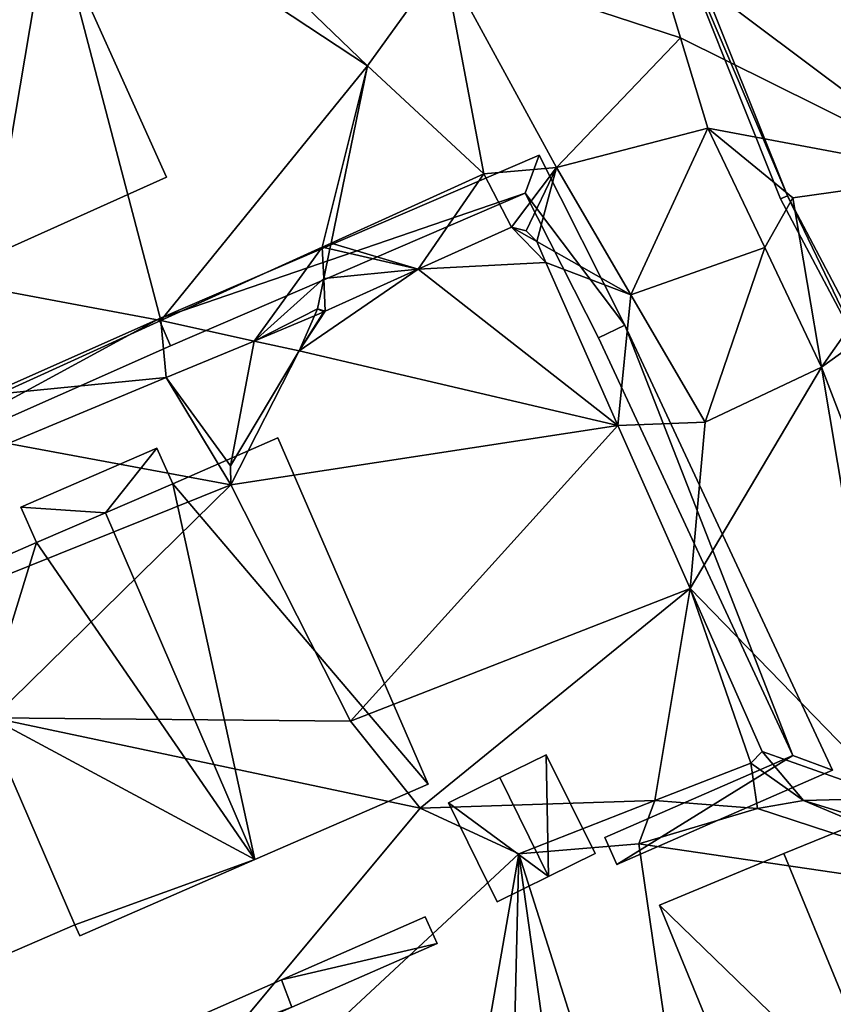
# Model space of a CAD drawing. Header units: inches. Extents: x 573046 to 573309, y 6670408 to 6670677.
# Tile 103 of 111: x 573238 to 573260, y 6670602 to 6670629. Entities that reach past the tile are written whole.
import ezdxf

# ---------------------------------------------------------------- set-up
doc = ezdxf.new("R2010")
doc.units = ezdxf.units.IN
doc.header["$MEASUREMENT"] = 0
for name, color, linetype in [('Bygning', 10, 'Continuous'), ('Objekter_Gjerde', 10, 'Continuous'), ('Objekter_Hekk', 10, 'Continuous'), ('Terreng_ortofoto', 10, 'Continuous')]:
    doc.layers.add(name, color=color, linetype=linetype)

msp = doc.modelspace()

# ---------------------------------------------------------------- linework, layer by layer
at = {"layer": 'Terreng_ortofoto'}
for points in [[(573265.89, 6670642.86, 216), (573255.56, 6670631.11, 215.84), (573263.815, 6670624.93, 214.86)], [(573238.79, 6670633.83, 217), (573247.79, 6670627.89, 216), (573240.47, 6670634.94, 217)], [(573240.47, 6670634.94, 217), (573247.79, 6670627.89, 216), (573249.86, 6670630.77, 216)], [(573238.79, 6670633.83, 217), (573233.04, 6670633.34, 217), (573232.72, 6670622.732, 216.019)], [(573238.79, 6670633.83, 217), (573232.72, 6670622.732, 216.019), (573242.17, 6670620.97, 215.97)], [(573238.79, 6670633.83, 217), (573242.17, 6670620.97, 215.97), (573247.79, 6670627.89, 216)], [(573255.56, 6670631.11, 215.84), (573249.86, 6670630.77, 216), (573256.305, 6670628.655, 215.73)], [(573255.56, 6670631.11, 215.84), (573256.305, 6670628.655, 215.73), (573263.815, 6670624.93, 214.86)], [(573249.86, 6670630.77, 216), (573247.79, 6670627.89, 216), (573250.95, 6670624.96, 215.69)], [(573249.86, 6670630.77, 216), (573250.95, 6670624.96, 215.69), (573252.93, 6670625.13, 215.77)], [(573249.86, 6670630.77, 216), (573252.93, 6670625.13, 215.77), (573256.305, 6670628.655, 215.73)], [(573256.305, 6670628.655, 215.73), (573252.93, 6670625.13, 215.77), (573257.05, 6670626.2, 215.62)], [(573263.815, 6670624.93, 214.86), (573256.305, 6670628.655, 215.73), (573257.05, 6670626.2, 215.62)], [(573246.56, 6670622.965, 215.83), (573247.79, 6670627.89, 216), (573242.17, 6670620.97, 215.97)], [(573246.56, 6670622.965, 215.83), (573246.797, 6670623.073, 216), (573247.79, 6670627.89, 216)], [(573246.797, 6670623.073, 216), (573250.95, 6670624.96, 215.69), (573247.79, 6670627.89, 216)], [(573257.05, 6670626.2, 215.62), (573252.93, 6670625.13, 215.77), (573254.955, 6670621.665, 215.73)], [(573257.05, 6670626.2, 215.62), (573254.955, 6670621.665, 215.73), (573258.595, 6670622.95, 215.675)], [(573257.05, 6670626.2, 215.62), (573258.595, 6670622.95, 215.675), (573259.36, 6670624.303, 214.72)], [(573263.815, 6670624.93, 214.86), (573257.05, 6670626.2, 215.62), (573259.36, 6670624.303, 214.72)], [(573265.35, 6670606.17, 216), (573268.29, 6670625.56, 215), (573260.14, 6670619.7, 215.73)], [(573268.29, 6670625.56, 215), (573263.815, 6670624.93, 214.86), (573260.14, 6670619.7, 215.73)], [(573252.93, 6670625.13, 215.77), (573250.95, 6670624.96, 215.69), (573251.71, 6670623.51, 215.65)], [(573252.93, 6670625.13, 215.77), (573251.71, 6670623.51, 215.65), (573252.11, 6670623.41, 215.57)], [(573252.93, 6670625.13, 215.77), (573252.11, 6670623.41, 215.57), (573252.4, 6670623.12, 215.55)], [(573252.93, 6670625.13, 215.77), (573252.4, 6670623.12, 215.55), (573254.955, 6670621.665, 215.73)], [(573246.797, 6670623.073, 216), (573249.165, 6670622.36, 215.855), (573250.95, 6670624.96, 215.69)], [(573251.71, 6670623.51, 215.65), (573250.95, 6670624.96, 215.69), (573249.165, 6670622.36, 215.855)], [(573263.815, 6670624.93, 214.86), (573259.36, 6670624.303, 214.72), (573260.14, 6670619.7, 215.73)], [(573258.595, 6670622.95, 215.675), (573260.14, 6670619.7, 215.73), (573259.36, 6670624.303, 214.72)], [(573252.64, 6670622.55, 215.53), (573251.71, 6670623.51, 215.65), (573249.165, 6670622.36, 215.855)], [(573252.64, 6670622.55, 215.53), (573252.4, 6670623.12, 215.55), (573251.71, 6670623.51, 215.65)], [(573252.4, 6670623.12, 215.55), (573252.11, 6670623.41, 215.57), (573251.71, 6670623.51, 215.65)], [(573254.955, 6670621.665, 215.73), (573252.4, 6670623.12, 215.55), (573252.64, 6670622.55, 215.53)], [(573246.56, 6670622.965, 215.83), (573242.17, 6670620.97, 215.97), (573244.703, 6670620.411, 216.074)], [(573246.56, 6670622.965, 215.83), (573244.703, 6670620.411, 216.074), (573246.598, 6670622.107, 216)], [(573246.56, 6670622.965, 215.83), (573246.765, 6670622.917, 216), (573246.797, 6670623.073, 216)], [(573246.56, 6670622.965, 215.83), (573246.598, 6670622.107, 216), (573246.765, 6670622.917, 216)], [(573246.765, 6670622.917, 216), (573246.598, 6670622.107, 216), (573249.165, 6670622.36, 215.855)], [(573246.797, 6670623.073, 216), (573246.765, 6670622.917, 216), (573249.165, 6670622.36, 215.855)], [(573258.595, 6670622.95, 215.675), (573254.955, 6670621.665, 215.73), (573256.98, 6670618.2, 215.69)], [(573258.595, 6670622.95, 215.675), (573256.98, 6670618.2, 215.69), (573260.14, 6670619.7, 215.73)], [(573232.72, 6670622.732, 216.019), (573237.78, 6670618.975, 216.11), (573242.17, 6670620.97, 215.97)], [(573245.93, 6670620.14, 216), (573254.603, 6670618.117, 215.603), (573249.165, 6670622.36, 215.855)], [(573246.638, 6670621.218, 216.06), (573245.93, 6670620.14, 216), (573249.165, 6670622.36, 215.855)], [(573246.638, 6670621.218, 216.06), (573249.165, 6670622.36, 215.855), (573246.598, 6670622.107, 216)], [(573252.64, 6670622.55, 215.53), (573249.165, 6670622.36, 215.855), (573254.603, 6670618.117, 215.603)], [(573254.955, 6670621.665, 215.73), (573252.64, 6670622.55, 215.53), (573254.603, 6670618.117, 215.603)], [(573246.43, 6670621.29, 216), (573246.598, 6670622.107, 216), (573244.703, 6670620.411, 216.074)], [(573246.43, 6670621.29, 216), (573246.638, 6670621.218, 216.06), (573246.598, 6670622.107, 216)], [(573254.955, 6670621.665, 215.73), (573254.603, 6670618.117, 215.603), (573256.98, 6670618.2, 215.69)], [(573246.43, 6670621.29, 216), (573244.703, 6670620.411, 216.074), (573246.345, 6670621.096, 216.062)], [(573246.638, 6670621.218, 216.06), (573246.602, 6670621.202, 216.06), (573245.93, 6670620.14, 216)], [(573246.43, 6670621.29, 216), (573246.345, 6670621.096, 216.062), (573246.602, 6670621.202, 216.06)], [(573246.43, 6670621.29, 216), (573246.602, 6670621.202, 216.06), (573246.638, 6670621.218, 216.06)], [(573242.17, 6670620.97, 215.97), (573237.78, 6670618.975, 216.11), (573242.315, 6670619.415, 216.092)], [(573242.17, 6670620.97, 215.97), (573242.315, 6670619.415, 216.092), (573244.703, 6670620.411, 216.074)], [(573246.345, 6670621.096, 216.062), (573244.703, 6670620.411, 216.074), (573245.93, 6670620.14, 216)], [(573246.345, 6670621.096, 216.062), (573245.93, 6670620.14, 216), (573246.602, 6670621.202, 216.06)], [(573242.315, 6670619.415, 216.092), (573244.06, 6670617.02, 216), (573244.703, 6670620.411, 216.074)], [(573245.93, 6670620.14, 216), (573244.703, 6670620.411, 216.074), (573244.06, 6670617.02, 216)], [(573245.93, 6670620.14, 216), (573244.06, 6670617.02, 216), (573244.07, 6670616.5, 216)], [(573245.93, 6670620.14, 216), (573244.07, 6670616.5, 216), (573254.603, 6670618.117, 215.603)], [(573262.11, 6670607.98, 216), (573260.14, 6670619.7, 215.73), (573256.567, 6670613.683, 215.677)], [(573260.14, 6670619.7, 215.73), (573256.98, 6670618.2, 215.69), (573256.567, 6670613.683, 215.677)], [(573265.35, 6670606.17, 216), (573260.14, 6670619.7, 215.73), (573262.11, 6670607.98, 216)], [(573237.78, 6670618.975, 216.11), (573238.01, 6670617.62, 216.125), (573242.315, 6670619.415, 216.092)], [(573238.01, 6670617.62, 216.125), (573244.07, 6670616.5, 216), (573242.315, 6670619.415, 216.092)], [(573242.315, 6670619.415, 216.092), (573244.07, 6670616.5, 216), (573244.06, 6670617.02, 216)], [(573247.33, 6670610.07, 216), (573254.603, 6670618.117, 215.603), (573244.07, 6670616.5, 216)], [(573247.33, 6670610.07, 216), (573256.567, 6670613.683, 215.677), (573254.603, 6670618.117, 215.603)], [(573256.98, 6670618.2, 215.69), (573254.603, 6670618.117, 215.603), (573256.567, 6670613.683, 215.677)], [(573238.01, 6670617.62, 216.125), (573236.222, 6670613.345, 216.328), (573244.07, 6670616.5, 216)], [(573237.603, 6670610.166, 216.141), (573244.07, 6670616.5, 216), (573236.222, 6670613.345, 216.328)], [(573237.603, 6670610.166, 216.141), (573247.33, 6670610.07, 216), (573244.07, 6670616.5, 216)], [(573247.33, 6670610.07, 216), (573249.22, 6670607.71, 216), (573256.567, 6670613.683, 215.677)], [(573255.609, 6670607.917, 215.75), (573256.567, 6670613.683, 215.677), (573249.22, 6670607.71, 216)], [(573255.609, 6670607.917, 215.75), (573258.22, 6670608.93, 215.75), (573256.567, 6670613.683, 215.677)], [(573262.11, 6670607.98, 216), (573256.567, 6670613.683, 215.677), (573258.53, 6670609.25, 215.75)], [(573258.53, 6670609.25, 215.75), (573256.567, 6670613.683, 215.677), (573258.22, 6670608.93, 215.75)], [(573235.358, 6670591.082, 216.22), (573249.22, 6670607.71, 216), (573237.603, 6670610.166, 216.141)], [(573237.603, 6670610.166, 216.141), (573249.22, 6670607.71, 216), (573247.33, 6670610.07, 216)], [(573258.53, 6670609.25, 215.75), (573258.22, 6670608.93, 215.75), (573259.65, 6670607.92, 216)], [(573262.11, 6670607.98, 216), (573258.53, 6670609.25, 215.75), (573259.65, 6670607.92, 216)], [(573255.609, 6670607.917, 215.75), (573258.4, 6670607.7, 216), (573258.22, 6670608.93, 215.75)], [(573258.22, 6670608.93, 215.75), (573258.4, 6670607.7, 216), (573259.65, 6670607.92, 216)], [(573255.609, 6670607.917, 215.75), (573249.22, 6670607.71, 216), (573251.91, 6670606.47, 216)], [(573255.609, 6670607.917, 215.75), (573251.91, 6670606.47, 216), (573255.17, 6670606.74, 216)], [(573255.609, 6670607.917, 215.75), (573255.17, 6670606.74, 216), (573258.4, 6670607.7, 216)], [(573266.35, 6670605.1, 216), (573259.65, 6670607.92, 216), (573258.4, 6670607.7, 216)], [(573265.35, 6670606.17, 216), (573262.11, 6670607.98, 216), (573259.65, 6670607.92, 216)], [(573265.35, 6670606.17, 216), (573259.65, 6670607.92, 216), (573266.35, 6670605.1, 216)], [(573235.358, 6670591.082, 216.22), (573251.91, 6670606.47, 216), (573249.22, 6670607.71, 216)], [(573266.35, 6670605.1, 216), (573258.4, 6670607.7, 216), (573255.17, 6670606.74, 216)], [(573258.001, 6670587.285, 216.01), (573255.17, 6670606.74, 216), (573251.91, 6670606.47, 216)], [(573258.001, 6670587.285, 216.01), (573266.35, 6670605.1, 216), (573255.17, 6670606.74, 216)], [(573235.358, 6670591.082, 216.22), (573248.1, 6670584.66, 216.01), (573251.91, 6670606.47, 216)], [(573251.407, 6670585.537, 216.01), (573251.91, 6670606.47, 216), (573248.1, 6670584.66, 216.01)], [(573251.407, 6670585.537, 216.01), (573254.713, 6670586.413, 216.01), (573251.91, 6670606.47, 216)], [(573258.001, 6670587.285, 216.01), (573251.91, 6670606.47, 216), (573254.713, 6670586.413, 216.01)], [(573258.001, 6670587.285, 216.01), (573269.9, 6670599.59, 216), (573266.35, 6670605.1, 216)]]:
    msp.add_3dface(points, dxfattribs=at)

# ---------------------------------------------------------------- meshes
at = {"layer": 'Bygning', "color": 74, "true_color": 0x55aa00}
mesh = msp.add_polyface(dxfattribs=at)
corners = [(573237.55, 6670622.73, 223.34), (573242.32, 6670624.869, 219.06), (573239.12, 6670631.98, 219.06), (573233.463, 6670631.999, 223.301)]
mesh.append_faces([[corners[k] for k in face] for face in [(3, 0, 2), (0, 1, 2)]])
mesh = msp.add_polyface(dxfattribs=at)
corners = [(573242.32, 6670624.869, 219.06), (573242.32, 6670624.869, 216.199), (573239.12, 6670631.98, 216.85), (573239.12, 6670631.98, 219.06)]
mesh.append_faces([[corners[k] for k in face] for face in [(3, 0, 2), (0, 1, 2)]])
mesh = msp.add_polyface(dxfattribs=at)
corners = [(573242.32, 6670624.869, 219.06), (573237.55, 6670622.73, 216.068), (573242.32, 6670624.869, 216.199), (573237.55, 6670622.73, 223.34)]
mesh.append_faces([[corners[k] for k in face] for face in [(0, 3, 1), (0, 1, 2)]])
mesh = msp.add_polyface(dxfattribs=at)
corners = [(573240.66, 6670615.74, 223.23), (573244.72, 6670606.311, 223.29), (573242.49, 6670616.529, 221.58), (573249.44, 6670608.359, 218.99), (573245.35, 6670617.779, 218.99)]
mesh.append_faces([[corners[k] for k in face] for face in [(2, 1, 3), (2, 3, 4), (0, 1, 2)]])
mesh = msp.add_polyface(dxfattribs=at)
corners = [(573245.35, 6670617.779, 218.99), (573245.35, 6670617.779, 215.966), (573242.49, 6670616.529, 216.042), (573242.49, 6670616.529, 221.58)]
mesh.append_faces([[corners[k] for k in face] for face in [(3, 0, 2), (0, 1, 2)]])
mesh = msp.add_polyface(dxfattribs=at)
corners = [(573245.35, 6670617.779, 218.99), (573249.44, 6670608.359, 215.98), (573245.35, 6670617.779, 215.966), (573249.44, 6670608.359, 218.99)]
mesh.append_faces([[corners[k] for k in face] for face in [(0, 3, 1), (0, 1, 2)]])
mesh = msp.add_polyface(dxfattribs=at)
corners = [(573242.06, 6670617.5, 218.59), (573242.06, 6670617.5, 216.055), (573238.36, 6670615.891, 216.178), (573238.36, 6670615.891, 218.62)]
mesh.append_faces([[corners[k] for k in face] for face in [(3, 0, 2), (0, 1, 2)]])
mesh = msp.add_polyface(dxfattribs=at)
corners = [(573242.06, 6670617.5, 218.59), (573238.36, 6670615.891, 218.62), (573240.66, 6670615.74, 219.438), (573242.49, 6670616.529, 219.28), (573238.78, 6670614.93, 219.6)]
mesh.append_faces([[corners[k] for k in face] for face in [(1, 4, 2), (0, 2, 3), (0, 1, 2)]])
mesh = msp.add_polyface(dxfattribs=at)
corners = [(573242.06, 6670617.5, 218.59), (573242.49, 6670616.529, 216.042), (573242.06, 6670617.5, 216.055), (573242.49, 6670616.529, 219.28)]
mesh.append_faces([[corners[k] for k in face] for face in [(0, 3, 1), (0, 1, 2)]])
mesh = msp.add_polyface(dxfattribs=at)
corners = [(573242.49, 6670616.529, 221.58), (573242.49, 6670616.529, 219.28), (573240.66, 6670615.74, 219.438), (573240.66, 6670615.74, 223.23)]
mesh.append_faces([[corners[k] for k in face] for face in [(3, 0, 2), (0, 1, 2)]])
mesh = msp.add_polyface(dxfattribs=at)
corners = [(573238.36, 6670615.891, 218.62), (573238.36, 6670615.891, 216.178), (573238.78, 6670614.93, 216.201), (573238.78, 6670614.93, 219.6)]
mesh.append_faces([[corners[k] for k in face] for face in [(3, 0, 2), (0, 1, 2)]])
mesh = msp.add_polyface(dxfattribs=at)
corners = [(573235.87, 6670613.66, 218.99), (573237.34, 6670610.27, 218.99), (573238.78, 6670614.93, 221.57), (573239.83, 6670604.539, 218.99), (573244.72, 6670606.311, 223.29), (573240.66, 6670615.74, 223.23), (573239.96, 6670604.24, 218.99)]
mesh.append_faces([[corners[k] for k in face] for face in [(2, 1, 4), (3, 6, 4), (5, 2, 4), (1, 3, 4), (0, 1, 2)]])
mesh = msp.add_polyface(dxfattribs=at)
corners = [(573238.78, 6670614.93, 221.57), (573240.66, 6670615.74, 219.438), (573238.78, 6670614.93, 219.6), (573240.66, 6670615.74, 223.23)]
mesh.append_faces([[corners[k] for k in face] for face in [(0, 3, 1), (0, 1, 2)]])
mesh = msp.add_polyface(dxfattribs=at)
corners = [(573235.87, 6670613.66, 218.99), (573238.78, 6670614.93, 216.201), (573235.87, 6670613.66, 216.348), (573238.78, 6670614.93, 221.57)]
mesh.append_faces([[corners[k] for k in face] for face in [(0, 3, 1), (0, 1, 2)]])
mesh = msp.add_polyface(dxfattribs=at)
corners = [(573237.34, 6670610.27, 218.99), (573236.68, 6670603.18, 218.54), (573239.83, 6670604.539, 218.99), (573234.2, 6670608.9, 218.54)]
mesh.append_faces([[corners[k] for k in face] for face in [(0, 3, 1), (0, 1, 2)]])
mesh = msp.add_polyface(dxfattribs=at)
corners = [(573252.65, 6670609.16, 217.85), (573252.65, 6670609.16, 215.857), (573251.39, 6670608.539, 215.91), (573251.39, 6670608.539, 218.37)]
mesh.append_faces([[corners[k] for k in face] for face in [(3, 0, 2), (0, 1, 2)]])
mesh = msp.add_polyface(dxfattribs=at)
corners = [(573252.71, 6670605.85, 218.37), (573252.65, 6670609.16, 217.85), (573251.39, 6670608.539, 218.37), (573253.98, 6670606.471, 217.85)]
mesh.append_faces([[corners[k] for k in face] for face in [(0, 3, 1), (0, 1, 2)]])
mesh = msp.add_polyface(dxfattribs=at)
corners = [(573252.65, 6670609.16, 217.85), (573253.98, 6670606.471, 216), (573252.65, 6670609.16, 215.857), (573253.98, 6670606.471, 217.85)]
mesh.append_faces([[corners[k] for k in face] for face in [(0, 3, 1), (0, 1, 2)]])
mesh = msp.add_polyface(dxfattribs=at)
corners = [(573249.99, 6670607.85, 217.85), (573251.39, 6670608.539, 215.91), (573249.99, 6670607.85, 215.969), (573251.39, 6670608.539, 218.37)]
mesh.append_faces([[corners[k] for k in face] for face in [(0, 3, 1), (0, 1, 2)]])
mesh = msp.add_polyface(dxfattribs=at)
corners = [(573249.99, 6670607.85, 217.85), (573251.32, 6670605.16, 217.85), (573252.71, 6670605.85, 218.37), (573251.39, 6670608.539, 218.37)]
mesh.append_faces([[corners[k] for k in face] for face in [(3, 0, 2), (0, 1, 2)]])
mesh = msp.add_polyface(dxfattribs=at)
corners = [(573249.44, 6670608.359, 218.99), (573244.72, 6670606.311, 216.061), (573249.44, 6670608.359, 215.98), (573244.72, 6670606.311, 223.29)]
mesh.append_faces([[corners[k] for k in face] for face in [(0, 3, 1), (0, 1, 2)]])
mesh = msp.add_polyface(dxfattribs=at)
corners = [(573249.99, 6670607.85, 217.85), (573249.99, 6670607.85, 215.969), (573251.32, 6670605.16, 216.006), (573251.32, 6670605.16, 217.85)]
mesh.append_faces([[corners[k] for k in face] for face in [(3, 0, 2), (0, 1, 2)]])
mesh = msp.add_polyface(dxfattribs=at)
corners = [(573262.71, 6670607.939, 220.02), (573262.71, 6670607.939, 215.993), (573259.12, 6670606.471, 216.001), (573259.12, 6670606.471, 222.97)]
mesh.append_faces([[corners[k] for k in face] for face in [(3, 0, 2), (0, 1, 2)]])
mesh = msp.add_polyface(dxfattribs=at)
corners = [(573262.33, 6670598.68, 222.97), (573262.71, 6670607.939, 220.02), (573259.12, 6670606.471, 222.97), (573265.91, 6670600.16, 220.02)]
mesh.append_faces([[corners[k] for k in face] for face in [(0, 3, 1), (0, 1, 2)]])
mesh = msp.add_polyface(dxfattribs=at)
corners = [(573239.96, 6670604.24, 218.99), (573239.96, 6670604.24, 216.127), (573244.72, 6670606.311, 216.061), (573244.72, 6670606.311, 223.29)]
mesh.append_faces([[corners[k] for k in face] for face in [(3, 0, 2), (0, 1, 2)]])
mesh = msp.add_polyface(dxfattribs=at)
corners = [(573253.98, 6670606.471, 217.85), (573252.71, 6670605.85, 216), (573253.98, 6670606.471, 216), (573252.71, 6670605.85, 218.37)]
mesh.append_faces([[corners[k] for k in face] for face in [(0, 3, 1), (0, 1, 2)]])
mesh = msp.add_polyface(dxfattribs=at)
corners = [(573255.73, 6670605.07, 220.02), (573259.12, 6670606.471, 216.001), (573255.73, 6670605.07, 216.001), (573259.12, 6670606.471, 222.97)]
mesh.append_faces([[corners[k] for k in face] for face in [(0, 3, 1), (0, 1, 2)]])
mesh = msp.add_polyface(dxfattribs=at)
corners = [(573255.73, 6670605.07, 220.02), (573258.93, 6670597.279, 220.02), (573262.33, 6670598.68, 222.97), (573259.12, 6670606.471, 222.97)]
mesh.append_faces([[corners[k] for k in face] for face in [(3, 0, 2), (0, 1, 2)]])
mesh = msp.add_polyface(dxfattribs=at)
corners = [(573251.32, 6670605.16, 217.85), (573251.32, 6670605.16, 216.006), (573252.71, 6670605.85, 216), (573252.71, 6670605.85, 218.37)]
mesh.append_faces([[corners[k] for k in face] for face in [(3, 0, 2), (0, 1, 2)]])
mesh = msp.add_polyface(dxfattribs=at)
corners = [(573255.73, 6670605.07, 220.02), (573255.73, 6670605.07, 216.001), (573258.93, 6670597.279, 216.005), (573258.93, 6670597.279, 220.02)]
mesh.append_faces([[corners[k] for k in face] for face in [(3, 0, 2), (0, 1, 2)]])
mesh = msp.add_polyface(dxfattribs=at)
corners = [(573236.68, 6670603.18, 218.54), (573236.68, 6670603.18, 216.177), (573239.83, 6670604.539, 216.128), (573239.83, 6670604.539, 218.99)]
mesh.append_faces([[corners[k] for k in face] for face in [(3, 0, 2), (0, 1, 2)]])
mesh = msp.add_polyface(dxfattribs=at)
corners = [(573239.96, 6670604.24, 218.99), (573239.83, 6670604.539, 216.128), (573239.96, 6670604.24, 216.127), (573239.83, 6670604.539, 218.99)]
mesh.append_faces([[corners[k] for k in face] for face in [(0, 3, 1), (0, 1, 2)]])
at = {"layer": 'Objekter_Gjerde', "color": 24, "true_color": 0xaa170d}
mesh = msp.add_polyface(dxfattribs=at)
corners = [(573234.099, 6670668.202, 221.764), (573233.909, 6670668.141, 221.764), (573236.194, 6670661.073, 221.26), (573236.386, 6670661.127, 221.26), (573250.758, 6670644.512, 217.26), (573249.126, 6670645.355, 217.56), (573250.602, 6670644.367, 217.26), (573261.65, 6670619.755, 216.51), (573268.598, 6670604.15, 216.71), (573268.782, 6670604.228, 216.71), (573274.036, 6670590.345, 217.86), (573274.304, 6670590.213, 217.86), (573239.028, 6670649.232, 220.76), (573239.212, 6670649.326, 220.76), (573255.862, 6670632.738, 216.76), (573262.451, 6670586.888, 217.46), (573263.321, 6670578.977, 219.96), (573263.519, 6670579.003, 219.96), (573262.229, 6670587.034, 217.46), (573243.538, 6670644.32, 218.46), (573249.094, 6670645.145, 217.56), (573259.211, 6670624.362, 216.51), (573261.47, 6670619.667, 216.51), (573255.678, 6670632.66, 216.76), (573243.462, 6670644.102, 218.46), (573259.029, 6670624.278, 216.51), (573234.099, 6670668.202, 220.89), (573233.909, 6670668.141, 220.907), (573236.194, 6670661.073, 220.633), (573236.386, 6670661.127, 220.613), (573250.758, 6670644.512, 216.391), (573249.126, 6670645.355, 216.707), (573250.602, 6670644.367, 216.367), (573261.65, 6670619.755, 215.681), (573268.598, 6670604.15, 215.98), (573268.782, 6670604.228, 215.972), (573274.036, 6670590.345, 216.582), (573274.304, 6670590.213, 216.605), (573239.028, 6670649.232, 219.999), (573239.212, 6670649.326, 219.924), (573255.862, 6670632.738, 215.87), (573262.451, 6670586.888, 216.361), (573263.321, 6670578.977, 218.9), (573263.519, 6670579.003, 218.879), (573262.229, 6670587.034, 216.316), (573243.538, 6670644.32, 217.787), (573249.094, 6670645.145, 216.668), (573259.211, 6670624.362, 214.792), (573261.47, 6670619.667, 215.679), (573255.678, 6670632.66, 215.873), (573243.462, 6670644.102, 217.811), (573259.029, 6670624.278, 214.918)]
mesh.append_faces([[corners[k] for k in face] for face in [(21, 7, 33), (21, 33, 47), (21, 7, 33), (21, 33, 47), (22, 25, 48), (25, 51, 48), (22, 25, 48), (25, 51, 48), (14, 21, 40), (21, 47, 40), (14, 21, 40), (21, 47, 40), (25, 23, 49), (25, 49, 51), (25, 23, 49), (25, 49, 51), (8, 22, 34), (22, 48, 34), (8, 22, 34), (22, 48, 34), (7, 9, 35), (7, 35, 33), (7, 9, 35), (7, 35, 33), (4, 14, 30), (14, 40, 30), (4, 14, 30), (14, 40, 30), (23, 6, 32), (23, 32, 49), (23, 6, 32), (23, 32, 49), (9, 11, 37), (9, 37, 35), (9, 11, 37), (9, 37, 35), (10, 8, 36), (8, 34, 36), (10, 8, 36), (8, 34, 36), (6, 20, 46), (6, 46, 32), (6, 20, 46), (6, 46, 32), (5, 4, 31), (4, 30, 31), (5, 4, 31), (4, 30, 31), (18, 10, 36), (18, 36, 44), (18, 10, 36), (18, 36, 44), (11, 15, 37), (15, 41, 37), (11, 15, 37), (15, 41, 37), (20, 24, 50), (20, 50, 46), (20, 24, 50), (20, 50, 46), (19, 5, 45), (5, 31, 45), (19, 5, 45), (5, 31, 45), (16, 18, 42), (18, 44, 42), (16, 18, 42), (18, 44, 42), (15, 17, 43), (15, 43, 41), (15, 17, 43), (15, 43, 41), (13, 19, 39), (19, 45, 39), (13, 19, 39), (19, 45, 39), (24, 12, 38), (24, 38, 50), (24, 12, 38), (24, 38, 50), (17, 16, 42), (17, 42, 43), (17, 16, 42), (17, 42, 43), (3, 13, 29), (13, 39, 29), (3, 13, 29), (13, 39, 29), (12, 2, 28), (12, 28, 38), (12, 2, 28), (12, 28, 38), (0, 3, 26), (3, 29, 26), (0, 3, 26), (3, 29, 26), (2, 1, 27), (2, 27, 28), (2, 1, 27), (2, 27, 28), (1, 0, 27), (0, 26, 27), (1, 0, 27), (0, 26, 27), (45, 50, 46), (31, 46, 32), (36, 35, 34), (44, 41, 36), (49, 40, 32), (33, 48, 34), (49, 51, 47), (47, 51, 48), (38, 50, 45), (41, 37, 36), (49, 47, 40), (47, 48, 33), (39, 38, 45), (31, 45, 46), (44, 42, 41), (41, 42, 43), (40, 30, 32), (28, 39, 29), (28, 38, 39), (36, 37, 35), (33, 34, 35), (30, 31, 32), (28, 29, 26), (26, 27, 28), (19, 24, 20), (5, 20, 6), (10, 9, 8), (18, 15, 10), (23, 14, 6), (7, 22, 8), (23, 25, 21), (21, 25, 22), (12, 24, 19), (15, 11, 10), (23, 21, 14), (21, 22, 7), (13, 12, 19), (5, 19, 20), (18, 16, 15), (15, 16, 17), (14, 4, 6), (2, 13, 3), (2, 12, 13), (10, 11, 9), (7, 8, 9), (4, 5, 6), (2, 3, 0), (0, 1, 2)]], dxfattribs={"color": 25})
mesh = msp.add_polyface(dxfattribs=at)
corners = [(573234.099, 6670668.202, 221.764), (573233.909, 6670668.141, 221.764), (573236.194, 6670661.073, 221.26), (573236.386, 6670661.127, 221.26), (573250.758, 6670644.512, 217.26), (573249.126, 6670645.355, 217.56), (573250.602, 6670644.367, 217.26), (573261.65, 6670619.755, 216.51), (573268.598, 6670604.15, 216.71), (573268.782, 6670604.228, 216.71), (573274.036, 6670590.345, 217.86), (573274.304, 6670590.213, 217.86), (573239.028, 6670649.232, 220.76), (573239.212, 6670649.326, 220.76), (573255.862, 6670632.738, 216.76), (573262.451, 6670586.888, 217.46), (573263.321, 6670578.977, 219.96), (573263.519, 6670579.003, 219.96), (573262.229, 6670587.034, 217.46), (573243.538, 6670644.32, 218.46), (573249.094, 6670645.145, 217.56), (573259.211, 6670624.362, 216.51), (573261.47, 6670619.667, 216.51), (573255.678, 6670632.66, 216.76), (573243.462, 6670644.102, 218.46), (573259.029, 6670624.278, 216.51), (573234.099, 6670668.202, 220.89), (573233.909, 6670668.141, 220.907), (573236.194, 6670661.073, 220.633), (573236.386, 6670661.127, 220.613), (573250.758, 6670644.512, 216.391), (573249.126, 6670645.355, 216.707), (573250.602, 6670644.367, 216.367), (573261.65, 6670619.755, 215.681), (573268.598, 6670604.15, 215.98), (573268.782, 6670604.228, 215.972), (573274.036, 6670590.345, 216.582), (573274.304, 6670590.213, 216.605), (573239.028, 6670649.232, 219.999), (573239.212, 6670649.326, 219.924), (573255.862, 6670632.738, 215.87), (573262.451, 6670586.888, 216.361), (573263.321, 6670578.977, 218.9), (573263.519, 6670579.003, 218.879), (573262.229, 6670587.034, 216.316), (573243.538, 6670644.32, 217.787), (573249.094, 6670645.145, 216.668), (573259.211, 6670624.362, 214.792), (573261.47, 6670619.667, 215.679), (573255.678, 6670632.66, 215.873), (573243.462, 6670644.102, 217.811), (573259.029, 6670624.278, 214.918)]
mesh.append_faces([[corners[k] for k in face] for face in [(21, 7, 33), (21, 33, 47), (21, 7, 33), (21, 33, 47), (22, 25, 48), (25, 51, 48), (22, 25, 48), (25, 51, 48), (14, 21, 40), (21, 47, 40), (14, 21, 40), (21, 47, 40), (25, 23, 49), (25, 49, 51), (25, 23, 49), (25, 49, 51), (8, 22, 34), (22, 48, 34), (8, 22, 34), (22, 48, 34), (7, 9, 35), (7, 35, 33), (7, 9, 35), (7, 35, 33), (4, 14, 30), (14, 40, 30), (4, 14, 30), (14, 40, 30), (23, 6, 32), (23, 32, 49), (23, 6, 32), (23, 32, 49), (9, 11, 37), (9, 37, 35), (9, 11, 37), (9, 37, 35), (10, 8, 36), (8, 34, 36), (10, 8, 36), (8, 34, 36), (6, 20, 46), (6, 46, 32), (6, 20, 46), (6, 46, 32), (5, 4, 31), (4, 30, 31), (5, 4, 31), (4, 30, 31), (18, 10, 36), (18, 36, 44), (18, 10, 36), (18, 36, 44), (11, 15, 37), (15, 41, 37), (11, 15, 37), (15, 41, 37), (20, 24, 50), (20, 50, 46), (20, 24, 50), (20, 50, 46), (19, 5, 45), (5, 31, 45), (19, 5, 45), (5, 31, 45), (16, 18, 42), (18, 44, 42), (16, 18, 42), (18, 44, 42), (15, 17, 43), (15, 43, 41), (15, 17, 43), (15, 43, 41), (13, 19, 39), (19, 45, 39), (13, 19, 39), (19, 45, 39), (24, 12, 38), (24, 38, 50), (24, 12, 38), (24, 38, 50), (17, 16, 42), (17, 42, 43), (17, 16, 42), (17, 42, 43), (3, 13, 29), (13, 39, 29), (3, 13, 29), (13, 39, 29), (12, 2, 28), (12, 28, 38), (12, 2, 28), (12, 28, 38), (0, 3, 26), (3, 29, 26), (0, 3, 26), (3, 29, 26), (2, 1, 27), (2, 27, 28), (2, 1, 27), (2, 27, 28), (1, 0, 27), (0, 26, 27), (1, 0, 27), (0, 26, 27), (45, 50, 46), (31, 46, 32), (36, 35, 34), (44, 41, 36), (49, 40, 32), (33, 48, 34), (49, 51, 47), (47, 51, 48), (38, 50, 45), (41, 37, 36), (49, 47, 40), (47, 48, 33), (39, 38, 45), (31, 45, 46), (44, 42, 41), (41, 42, 43), (40, 30, 32), (28, 39, 29), (28, 38, 39), (36, 37, 35), (33, 34, 35), (30, 31, 32), (28, 29, 26), (26, 27, 28), (19, 24, 20), (5, 20, 6), (10, 9, 8), (18, 15, 10), (23, 14, 6), (7, 22, 8), (23, 25, 21), (21, 25, 22), (12, 24, 19), (15, 11, 10), (23, 21, 14), (21, 22, 7), (13, 12, 19), (5, 19, 20), (18, 16, 15), (15, 16, 17), (14, 4, 6), (2, 13, 3), (2, 12, 13), (10, 11, 9), (7, 8, 9), (4, 5, 6), (2, 3, 0), (0, 1, 2)]])
at = {"layer": 'Objekter_Hekk', "color": 24, "true_color": 0xaa170d}
mesh = msp.add_polyface(dxfattribs=at)
corners = [(573233.336, 6670616.246, 217.76), (573228.092, 6670614.703, 217.96), (573228.428, 6670613.977, 217.96), (573233.004, 6670616.974, 217.76), (573242.111, 6670621.017, 217.56), (573259.364, 6670609.142, 217.61), (573254.57, 6670606.173, 217.84), (573260.436, 6670608.738, 217.61), (573252.458, 6670625.466, 217.11), (573252.082, 6670624.434, 217.11), (573254.25, 6670606.906, 217.84), (573254.79, 6670620.845, 216.81), (573242.429, 6670620.283, 217.56), (573254.07, 6670620.495, 216.81), (573233.336, 6670616.246, 216.201), (573228.092, 6670614.703, 216.334), (573228.428, 6670613.977, 216.32), (573233.004, 6670616.974, 216.265), (573242.111, 6670621.017, 215.97), (573259.364, 6670609.142, 215.8), (573254.57, 6670606.173, 216.01), (573260.436, 6670608.738, 215.881), (573252.458, 6670625.466, 215.777), (573252.082, 6670624.434, 215.714), (573254.25, 6670606.906, 215.947), (573254.79, 6670620.845, 215.694), (573242.429, 6670620.283, 216.028), (573254.07, 6670620.495, 215.604)]
mesh.append_faces([[corners[k] for k in face] for face in [(13, 9, 23), (13, 23, 27), (13, 9, 23), (13, 23, 27), (8, 11, 22), (11, 25, 22), (8, 11, 22), (11, 25, 22), (5, 13, 19), (13, 27, 19), (5, 13, 19), (13, 27, 19), (9, 12, 26), (9, 26, 23), (9, 12, 26), (9, 26, 23), (11, 7, 21), (11, 21, 25), (11, 7, 21), (11, 21, 25), (4, 8, 18), (8, 22, 18), (4, 8, 18), (8, 22, 18), (10, 5, 24), (5, 19, 24), (10, 5, 24), (5, 19, 24), (7, 6, 20), (7, 20, 21), (7, 6, 20), (7, 20, 21), (3, 4, 17), (4, 18, 17), (3, 4, 17), (4, 18, 17), (6, 10, 20), (10, 24, 20), (6, 10, 20), (10, 24, 20), (12, 0, 14), (12, 14, 26), (12, 0, 14), (12, 14, 26), (0, 2, 16), (0, 16, 14), (0, 2, 16), (0, 16, 14), (1, 3, 15), (3, 17, 15), (1, 3, 15), (3, 17, 15), (2, 1, 15), (2, 15, 16), (2, 1, 15), (2, 15, 16), (23, 18, 26), (25, 23, 27), (25, 27, 19), (18, 14, 26), (22, 23, 25), (21, 25, 19), (20, 19, 24), (22, 18, 23), (19, 20, 21), (17, 14, 18), (17, 15, 14), (14, 15, 16), (9, 4, 12), (11, 9, 13), (11, 13, 5), (4, 0, 12), (8, 9, 11), (7, 11, 5), (6, 5, 10), (8, 4, 9), (5, 6, 7), (3, 0, 4), (3, 1, 0), (0, 1, 2)]], dxfattribs={"color": 84})
mesh = msp.add_polyface(dxfattribs=at)
corners = [(573233.336, 6670616.246, 217.76), (573228.092, 6670614.703, 217.96), (573228.428, 6670613.977, 217.96), (573233.004, 6670616.974, 217.76), (573242.111, 6670621.017, 217.56), (573259.364, 6670609.142, 217.61), (573254.57, 6670606.173, 217.84), (573260.436, 6670608.738, 217.61), (573252.458, 6670625.466, 217.11), (573252.082, 6670624.434, 217.11), (573254.25, 6670606.906, 217.84), (573254.79, 6670620.845, 216.81), (573242.429, 6670620.283, 217.56), (573254.07, 6670620.495, 216.81), (573233.336, 6670616.246, 216.201), (573228.092, 6670614.703, 216.334), (573228.428, 6670613.977, 216.32), (573233.004, 6670616.974, 216.265), (573242.111, 6670621.017, 215.97), (573259.364, 6670609.142, 215.8), (573254.57, 6670606.173, 216.01), (573260.436, 6670608.738, 215.881), (573252.458, 6670625.466, 215.777), (573252.082, 6670624.434, 215.714), (573254.25, 6670606.906, 215.947), (573254.79, 6670620.845, 215.694), (573242.429, 6670620.283, 216.028), (573254.07, 6670620.495, 215.604)]
mesh.append_faces([[corners[k] for k in face] for face in [(13, 9, 23), (13, 23, 27), (13, 9, 23), (13, 23, 27), (8, 11, 22), (11, 25, 22), (8, 11, 22), (11, 25, 22), (5, 13, 19), (13, 27, 19), (5, 13, 19), (13, 27, 19), (9, 12, 26), (9, 26, 23), (9, 12, 26), (9, 26, 23), (11, 7, 21), (11, 21, 25), (11, 7, 21), (11, 21, 25), (4, 8, 18), (8, 22, 18), (4, 8, 18), (8, 22, 18), (10, 5, 24), (5, 19, 24), (10, 5, 24), (5, 19, 24), (7, 6, 20), (7, 20, 21), (7, 6, 20), (7, 20, 21), (3, 4, 17), (4, 18, 17), (3, 4, 17), (4, 18, 17), (6, 10, 20), (10, 24, 20), (6, 10, 20), (10, 24, 20), (12, 0, 14), (12, 14, 26), (12, 0, 14), (12, 14, 26), (0, 2, 16), (0, 16, 14), (0, 2, 16), (0, 16, 14), (1, 3, 15), (3, 17, 15), (1, 3, 15), (3, 17, 15), (2, 1, 15), (2, 15, 16), (2, 1, 15), (2, 15, 16), (23, 18, 26), (25, 23, 27), (25, 27, 19), (18, 14, 26), (22, 23, 25), (21, 25, 19), (20, 19, 24), (22, 18, 23), (19, 20, 21), (17, 14, 18), (17, 15, 14), (14, 15, 16), (9, 4, 12), (11, 9, 13), (11, 13, 5), (4, 0, 12), (8, 9, 11), (7, 11, 5), (6, 5, 10), (8, 4, 9), (5, 6, 7), (3, 0, 4), (3, 1, 0), (0, 1, 2)]])
mesh = msp.add_polyface(dxfattribs=at)
corners = [(573245.732, 6670602.296, 218.21), (573245.448, 6670603.044, 218.21), (573232.499, 6670597.346, 218.16), (573232.821, 6670596.614, 218.16), (573249.68, 6670604.024, 218.05), (573249.36, 6670604.756, 218.05), (573245.732, 6670602.296, 216.067), (573245.448, 6670603.044, 216.061), (573232.499, 6670597.346, 216.128), (573232.821, 6670596.614, 216.14), (573249.68, 6670604.024, 216.03), (573249.36, 6670604.756, 216.029)]
mesh.append_faces([[corners[k] for k in face] for face in [(5, 4, 10), (5, 10, 11), (5, 4, 10), (5, 10, 11), (1, 5, 7), (5, 11, 7), (1, 5, 7), (5, 11, 7), (4, 0, 6), (4, 6, 10), (4, 0, 6), (4, 6, 10), (2, 1, 8), (1, 7, 8), (2, 1, 8), (1, 7, 8), (0, 3, 9), (0, 9, 6), (0, 3, 9), (0, 9, 6), (3, 2, 9), (2, 8, 9), (3, 2, 9), (2, 8, 9), (6, 10, 7), (10, 11, 7), (8, 9, 6), (6, 7, 8), (0, 4, 1), (4, 5, 1), (2, 3, 0), (0, 1, 2)]], dxfattribs={"color": 84})
mesh = msp.add_polyface(dxfattribs=at)
corners = [(573245.732, 6670602.296, 218.21), (573245.448, 6670603.044, 218.21), (573232.499, 6670597.346, 218.16), (573232.821, 6670596.614, 218.16), (573249.68, 6670604.024, 218.05), (573249.36, 6670604.756, 218.05), (573245.732, 6670602.296, 216.067), (573245.448, 6670603.044, 216.061), (573232.499, 6670597.346, 216.128), (573232.821, 6670596.614, 216.14), (573249.68, 6670604.024, 216.03), (573249.36, 6670604.756, 216.029)]
mesh.append_faces([[corners[k] for k in face] for face in [(5, 4, 10), (5, 10, 11), (5, 4, 10), (5, 10, 11), (1, 5, 7), (5, 11, 7), (1, 5, 7), (5, 11, 7), (4, 0, 6), (4, 6, 10), (4, 0, 6), (4, 6, 10), (2, 1, 8), (1, 7, 8), (2, 1, 8), (1, 7, 8), (0, 3, 9), (0, 9, 6), (0, 3, 9), (0, 9, 6), (3, 2, 9), (2, 8, 9), (3, 2, 9), (2, 8, 9), (6, 10, 7), (10, 11, 7), (8, 9, 6), (6, 7, 8), (0, 4, 1), (4, 5, 1), (2, 3, 0), (0, 1, 2)]])

doc.saveas('drawing.dxf')
